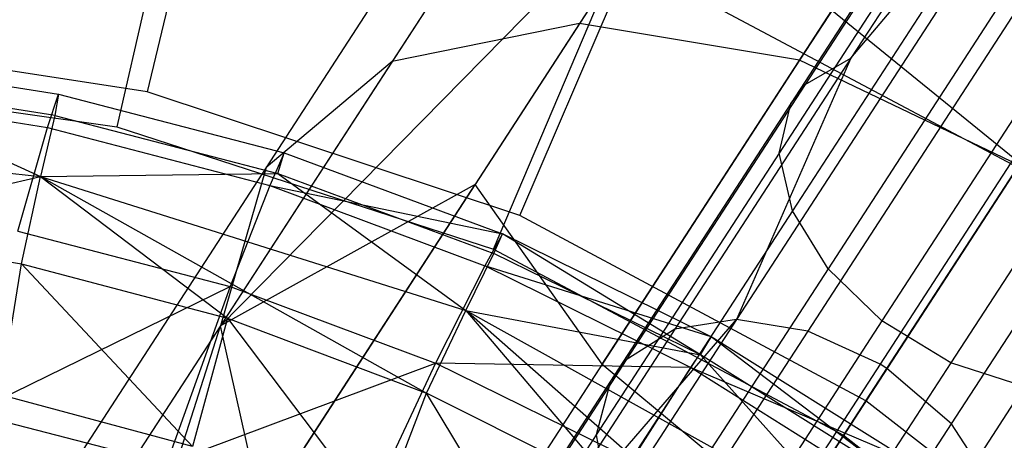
# Model space of a CAD drawing. Extents: x 1.6 to 24.9, y -15.7 to 0.
# Tile 123 of 246: x 5.779 to 6.545, y -10.324 to -9.997. Entities that reach past the tile are written whole.
import ezdxf

# ---------------------------------------------------------------- set-up
doc = ezdxf.new("R2010")
doc.units = 0
doc.header["$LTSCALE"] = 2.54
doc.layers.get('0').update_dxf_attribs({"color": 13, "linetype": 'CONTINUOUS'})

# ---------------------------------------------------------------- blocks, each defined once
blk = doc.blocks.new('ARES-203-D_STL')
at = {"color": 0}
for p, q in [((6.51036, -9.54434, 3.54014), (6.21468, -9.99964, 3.94298)), ((6.51036, -9.54434, 3.54014), (6.21468, -9.99964, 3.94298)), ((6.37496, -9.55781, 3.40584), (6.06898, -10.02898, 3.82272)), ((6.37496, -9.55781, 3.40584), (6.06898, -10.02898, 3.82272)), ((6.67463, -9.58326, 3.62987), (6.38584, -10.02796, 4.02333)), ((6.67463, -9.58326, 3.62987), (6.38584, -10.02796, 4.02333)), ((6.28904, -9.62163, 3.24743), (5.9709, -10.11152, 3.68087)), ((6.28904, -9.62163, 3.24743), (5.9709, -10.11152, 3.68087)), ((5.97927, -9.63388, 10.64433), (5.87844, -10.05257, 10.2859)), ((5.97927, -9.63388, 10.64433), (5.87844, -10.05257, 10.2859)), ((6.26569, -9.72607, 3.08902), (5.93539, -10.23468, 3.53902)), ((6.26569, -9.72607, 3.08902), (5.93539, -10.23468, 3.53902)), ((6.16812, -10.14896, 10.2859), (6.33826, -9.75334, 10.64433)), ((6.16812, -10.14896, 10.2859), (6.33826, -9.75334, 10.64433)), ((6.6145, -9.80204, 5.4298), (6.33667, -10.22986, 5.83518)), ((6.6145, -9.80204, 5.4298), (6.33667, -10.22986, 5.83518)), ((6.42571, -10.02642, 5.58268), (6.6145, -9.80204, 5.4298)), ((6.42571, -10.02642, 5.58268), (6.6145, -9.80204, 5.4298)), ((6.57007, -9.80413, 5.39051), (6.42571, -10.02642, 5.58268)), ((6.57007, -9.80413, 5.39051), (6.42571, -10.02642, 5.58268)), ((6.66749, -9.81477, 5.45731), (6.39209, -10.23884, 5.85905)), ((6.66749, -9.81477, 5.45731), (6.39209, -10.23884, 5.85905)), ((6.53666, -9.82131, 5.34117), (6.39005, -10.04706, 5.53641)), ((6.53666, -9.82131, 5.34117), (6.39005, -10.04706, 5.53641)), ((5.91064, -9.8376, 10.58237), (5.85472, -10.07981, 10.3659)), ((5.91064, -9.8376, 10.58237), (5.85472, -10.07981, 10.3659)), ((6.52668, -9.83435, 5.31639), (6.37895, -10.06184, 5.51317)), ((6.52668, -9.83435, 5.31639), (6.37895, -10.06184, 5.51317)), ((6.72275, -9.84186, 5.46848), (6.44834, -10.26441, 5.86875)), ((6.72275, -9.84186, 5.46848), (6.44834, -10.26441, 5.86875)), ((6.45368, -10.26778, 5.86883), (6.72808, -9.84525, 5.46858)), ((6.45368, -10.26778, 5.86883), (6.72808, -9.84525, 5.46858)), ((6.30845, -9.85525, 2.95473), (5.93539, -10.23468, 3.53902)), ((6.30845, -9.85525, 2.95473), (5.93539, -10.23468, 3.53902)), ((6.30845, -9.85525, 2.95473), (6.13348, -10.12468, 3.1752)), ((6.30845, -9.85525, 2.95473), (6.13348, -10.12468, 3.1752)), ((6.51988, -9.86936, 5.26634), (6.36986, -10.10037, 5.46624)), ((6.51988, -9.86936, 5.26634), (6.36986, -10.10037, 5.46624)), ((6.5039, -10.31083, 5.85961), (6.77924, -9.88684, 5.45795)), ((6.5039, -10.31083, 5.85961), (6.77924, -9.88684, 5.45795)), ((6.53221, -9.91123, 5.22336), (6.38023, -10.14526, 5.42594)), ((6.53221, -9.91123, 5.22336), (6.38023, -10.14526, 5.42594)), ((6.43735, -10.29293, 10.2859), (6.6719, -9.93175, 10.64433)), ((6.43735, -10.29293, 10.2859), (6.6719, -9.93175, 10.64433)), ((6.14783, -10.17504, 10.3659), (6.24496, -9.94623, 10.58237)), ((6.14783, -10.17504, 10.3659), (6.24496, -9.94623, 10.58237)), ((6.24496, -9.94623, 10.58237), (6.55533, -10.11126, 10.58237)), ((6.24496, -9.94623, 10.58237), (6.55533, -10.11126, 10.58237)), ((6.56133, -9.95404, 5.19303), (6.40797, -10.19021, 5.39749)), ((6.56133, -9.95404, 5.19303), (6.40797, -10.19021, 5.39749)), ((6.23232, -10.26436, 3.08992), (6.41082, -9.98948, 2.86499)), ((6.23232, -10.26436, 3.08992), (6.41082, -9.98948, 2.86499)), ((6.55722, -10.10835, 2.83348), (6.41082, -9.98948, 2.86499)), ((6.55722, -10.10835, 2.83348), (6.41082, -9.98948, 2.86499)), ((6.21468, -9.99964, 3.94298), (5.95572, -10.39841, 4.41982)), ((6.21468, -9.99964, 3.94298), (5.95572, -10.39841, 4.41982)), ((6.21468, -9.99964, 3.94298), (6.06898, -10.02898, 3.82272)), ((6.21468, -9.99964, 3.94298), (6.06898, -10.02898, 3.82272)), ((6.38584, -10.02796, 4.02333), (6.21468, -9.99964, 3.94298)), ((6.38584, -10.02796, 4.02333), (6.21468, -9.99964, 3.94298)), ((6.60382, -9.99351, 5.17795), (6.44977, -10.23074, 5.38335)), ((6.60382, -9.99351, 5.17795), (6.44977, -10.23074, 5.38335)), ((5.87844, -10.05257, 10.2859), (5.57663, -10.00652, 10.2859)), ((5.87844, -10.05257, 10.2859), (5.57663, -10.00652, 10.2859)), ((5.63027, -10.02667, 18.61302), (5.80954, -10.05443, 18.6134)), ((5.63027, -10.02667, 18.61302), (5.80954, -10.05443, 18.6134)), ((6.06898, -10.02898, 3.82272), (5.80099, -10.44165, 4.31618)), ((6.06898, -10.02898, 3.82272), (5.80099, -10.44165, 4.31618)), ((6.06898, -10.02898, 3.82272), (5.9709, -10.11152, 3.68087)), ((6.06898, -10.02898, 3.82272), (5.9709, -10.11152, 3.68087)), ((6.38584, -10.02796, 4.02333), (6.13291, -10.41744, 4.48906)), ((6.38584, -10.02796, 4.02333), (6.13291, -10.41744, 4.48906)), ((6.42571, -10.02642, 5.58268), (6.28876, -10.23731, 5.80109)), ((6.42571, -10.02642, 5.58268), (6.28876, -10.23731, 5.80109)), ((6.42571, -10.02642, 5.58268), (6.33667, -10.22986, 5.83518)), ((6.42571, -10.02642, 5.58268), (6.33667, -10.22986, 5.83518)), ((6.55639, -10.10963, 4.05155), (6.38584, -10.02796, 4.02333)), ((6.55639, -10.10963, 4.05155), (6.38584, -10.02796, 4.02333)), ((6.39005, -10.04706, 5.53641), (6.42571, -10.02642, 5.58268)), ((6.39005, -10.04706, 5.53641), (6.42571, -10.02642, 5.58268)), ((6.65735, -10.02637, 5.18037), (6.5034, -10.26343, 5.38562)), ((6.65735, -10.02637, 5.18037), (6.5034, -10.26343, 5.38562)), ((5.54953, -10.03691, 10.3659), (5.85472, -10.07981, 10.3659)), ((5.54953, -10.03691, 10.3659), (5.85472, -10.07981, 10.3659)), ((5.80665, -10.07113, 18.17737), (5.62949, -10.04373, 18.17707)), ((5.62949, -10.04373, 18.17707), (5.79551, -10.11844, 17.75003)), ((5.62949, -10.04373, 18.17707), (5.79551, -10.11844, 17.75003)), ((5.80665, -10.07113, 18.17737), (5.62949, -10.04373, 18.17707)), ((5.62412, -10.0529, 19.05195), (5.80086, -10.08036, 19.05222)), ((5.62412, -10.0529, 19.05195), (5.80086, -10.08036, 19.05222)), ((6.16812, -10.14896, 10.2859), (5.87844, -10.05257, 10.2859)), ((6.16812, -10.14896, 10.2859), (5.87844, -10.05257, 10.2859)), ((6.39005, -10.04706, 5.53641), (6.25098, -10.26121, 5.75829)), ((6.39005, -10.04706, 5.53641), (6.25098, -10.26121, 5.75829)), ((6.37895, -10.06184, 5.51317), (6.39005, -10.04706, 5.53641)), ((6.37895, -10.06184, 5.51317), (6.39005, -10.04706, 5.53641)), ((5.80086, -10.08036, 19.05222), (5.80954, -10.05443, 18.6134)), ((5.80086, -10.08036, 19.05222), (5.80954, -10.05443, 18.6134)), ((5.80954, -10.05443, 18.6134), (5.80665, -10.07113, 18.17737)), ((5.80954, -10.05443, 18.6134), (5.80665, -10.07113, 18.17737)), ((5.80954, -10.05443, 18.6134), (5.98499, -10.10007, 18.61376)), ((5.80954, -10.05443, 18.6134), (5.98499, -10.10007, 18.61376)), ((6.37895, -10.06184, 5.51317), (6.23881, -10.27763, 5.73679)), ((6.37895, -10.06184, 5.51317), (6.23881, -10.27763, 5.73679)), ((6.36986, -10.10037, 5.46624), (6.37895, -10.06184, 5.51317)), ((6.36986, -10.10037, 5.46624), (6.37895, -10.06184, 5.51317)), ((5.80665, -10.07113, 18.17737), (5.79551, -10.11844, 17.75003)), ((5.80665, -10.07113, 18.17737), (5.79551, -10.11844, 17.75003)), ((5.80665, -10.07113, 18.17737), (5.98011, -10.11616, 18.17768)), ((5.80665, -10.07113, 18.17737), (5.98011, -10.11616, 18.17768)), ((5.45064, -10.08261, 17.74988), (5.79551, -10.11844, 17.75003)), ((5.45064, -10.08261, 17.74988), (5.79551, -10.11844, 17.75003)), ((5.77791, -10.16115, 19.48842), (5.80086, -10.08036, 19.05222)), ((5.77791, -10.16115, 19.48842), (5.80086, -10.08036, 19.05222)), ((5.80086, -10.08036, 19.05222), (5.97381, -10.12549, 19.05249)), ((5.80086, -10.08036, 19.05222), (5.97381, -10.12549, 19.05249)), ((5.85472, -10.07981, 10.3659), (6.14783, -10.17504, 10.3659)), ((5.85472, -10.07981, 10.3659), (6.14783, -10.17504, 10.3659)), ((5.98499, -10.10007, 18.61376), (5.97381, -10.12549, 19.05249)), ((5.98499, -10.10007, 18.61376), (5.97381, -10.12549, 19.05249)), ((5.98011, -10.11616, 18.17768), (5.98499, -10.10007, 18.61376)), ((5.98011, -10.11616, 18.17768), (5.98499, -10.10007, 18.61376)), ((5.98499, -10.10007, 18.61376), (6.15474, -10.16317, 18.61413)), ((5.98499, -10.10007, 18.61376), (6.15474, -10.16317, 18.61413)), ((6.36986, -10.10037, 5.46624), (6.22757, -10.31947, 5.69336)), ((6.36986, -10.10037, 5.46624), (6.22757, -10.31947, 5.69336)), ((6.38023, -10.14526, 5.42594), (6.36986, -10.10037, 5.46624)), ((6.38023, -10.14526, 5.42594), (6.36986, -10.10037, 5.46624)), ((5.9709, -10.11152, 3.68087), (5.69227, -10.54057, 4.19393)), ((5.9709, -10.11152, 3.68087), (5.69227, -10.54057, 4.19393)), ((5.9709, -10.11152, 3.68087), (5.93539, -10.23468, 3.53902)), ((5.9709, -10.11152, 3.68087), (5.93539, -10.23468, 3.53902)), ((6.55639, -10.10963, 4.05155), (6.30557, -10.49585, 4.51338)), ((6.55639, -10.10963, 4.05155), (6.30557, -10.49585, 4.51338)), ((6.55722, -10.10835, 2.83348), (6.37747, -10.38514, 3.05998)), ((6.55722, -10.10835, 2.83348), (6.37747, -10.38514, 3.05998)), ((6.55533, -10.11126, 10.58237), (6.41995, -10.31973, 10.3659)), ((6.55533, -10.11126, 10.58237), (6.41995, -10.31973, 10.3659)), ((5.61716, -10.16058, 17.34184), (5.79551, -10.11844, 17.75003)), ((5.61716, -10.16058, 17.34184), (5.79551, -10.11844, 17.75003)), ((5.78068, -10.18639, 17.34189), (5.79551, -10.11844, 17.75003)), ((5.78068, -10.18639, 17.34189), (5.79551, -10.11844, 17.75003)), ((5.79551, -10.11844, 17.75003), (5.98011, -10.11616, 18.17768)), ((5.79551, -10.11844, 17.75003), (5.98011, -10.11616, 18.17768)), ((5.79551, -10.11844, 17.75003), (5.94078, -10.22872, 17.34193)), ((5.79551, -10.11844, 17.75003), (5.94078, -10.22872, 17.34193)), ((5.79551, -10.11844, 17.75003), (6.09575, -10.28713, 17.34197)), ((5.79551, -10.11844, 17.75003), (6.09575, -10.28713, 17.34197)), ((5.79551, -10.11844, 17.75003), (6.1262, -10.22272, 17.75018)), ((5.79551, -10.11844, 17.75003), (6.1262, -10.22272, 17.75018)), ((5.98011, -10.11616, 18.17768), (6.1262, -10.22272, 17.75018)), ((5.98011, -10.11616, 18.17768), (6.1262, -10.22272, 17.75018)), ((5.98011, -10.11616, 18.17768), (6.14804, -10.17841, 18.17798)), ((5.98011, -10.11616, 18.17768), (6.14804, -10.17841, 18.17798)), ((6.13348, -10.12468, 3.1752), (5.93539, -10.23468, 3.53902)), ((6.13348, -10.12468, 3.1752), (5.93539, -10.23468, 3.53902)), ((5.97381, -10.12549, 19.05249), (5.94293, -10.20417, 19.48844)), ((5.97381, -10.12549, 19.05249), (5.94293, -10.20417, 19.48844)), ((5.96785, -10.37972, 3.41877), (6.13348, -10.12468, 3.1752)), ((5.96785, -10.37972, 3.41877), (6.13348, -10.12468, 3.1752)), ((5.97381, -10.12549, 19.05249), (6.15474, -10.16317, 18.61413)), ((5.97381, -10.12549, 19.05249), (6.15474, -10.16317, 18.61413)), ((5.97381, -10.12549, 19.05249), (6.14109, -10.18788, 19.05275)), ((5.97381, -10.12549, 19.05249), (6.14109, -10.18788, 19.05275)), ((6.23232, -10.26436, 3.08992), (6.13348, -10.12468, 3.1752)), ((6.23232, -10.26436, 3.08992), (6.13348, -10.12468, 3.1752)), ((6.38023, -10.14526, 5.42594), (6.2361, -10.3672, 5.65607)), ((6.38023, -10.14526, 5.42594), (6.2361, -10.3672, 5.65607)), ((6.40797, -10.19021, 5.39749), (6.38023, -10.14526, 5.42594)), ((6.40797, -10.19021, 5.39749), (6.38023, -10.14526, 5.42594)), ((6.43735, -10.29293, 10.2859), (6.16812, -10.14896, 10.2859)), ((6.43735, -10.29293, 10.2859), (6.16812, -10.14896, 10.2859)), ((5.61716, -10.16058, 17.34184), (5.78068, -10.18639, 17.34189)), ((5.61716, -10.16058, 17.34184), (5.78068, -10.18639, 17.34189)), ((5.77791, -10.16115, 19.48842), (5.94293, -10.20417, 19.48844)), ((5.77791, -10.16115, 19.48842), (5.94293, -10.20417, 19.48844)), ((6.15474, -10.16317, 18.61413), (6.14109, -10.18788, 19.05275)), ((6.15474, -10.16317, 18.61413), (6.14109, -10.18788, 19.05275)), ((6.14804, -10.17841, 18.17798), (6.15474, -10.16317, 18.61413)), ((6.14804, -10.17841, 18.17798), (6.15474, -10.16317, 18.61413)), ((6.31697, -10.24318, 18.61447), (6.15474, -10.16317, 18.61413)), ((6.31697, -10.24318, 18.61447), (6.15474, -10.16317, 18.61413)), ((6.30865, -10.25733, 18.17826), (6.15474, -10.16317, 18.61413)), ((6.30865, -10.25733, 18.17826), (6.15474, -10.16317, 18.61413)), ((6.14783, -10.17504, 10.3659), (6.41995, -10.31973, 10.3659)), ((6.14783, -10.17504, 10.3659), (6.41995, -10.31973, 10.3659)), ((6.1262, -10.22272, 17.75018), (6.14804, -10.17841, 18.17798)), ((6.1262, -10.22272, 17.75018), (6.14804, -10.17841, 18.17798)), ((6.30865, -10.25733, 18.17826), (6.14804, -10.17841, 18.17798)), ((6.30865, -10.25733, 18.17826), (6.14804, -10.17841, 18.17798)), ((5.76426, -10.28844, 16.96275), (5.78068, -10.18639, 17.34189)), ((5.76426, -10.28844, 16.96275), (5.78068, -10.18639, 17.34189)), ((5.91373, -10.32857, 16.9632), (5.78068, -10.18639, 17.34189)), ((5.78068, -10.18639, 17.34189), (5.94078, -10.22872, 17.34193)), ((5.91373, -10.32857, 16.9632), (5.78068, -10.18639, 17.34189)), ((5.78068, -10.18639, 17.34189), (5.94078, -10.22872, 17.34193)), ((6.14109, -10.18788, 19.05275), (6.10265, -10.26359, 19.48846)), ((6.14109, -10.18788, 19.05275), (6.10265, -10.26359, 19.48846)), ((6.30089, -10.26697, 19.053), (6.14109, -10.18788, 19.05275)), ((6.30089, -10.26697, 19.053), (6.14109, -10.18788, 19.05275)), ((6.31697, -10.24318, 18.61447), (6.14109, -10.18788, 19.05275)), ((6.31697, -10.24318, 18.61447), (6.14109, -10.18788, 19.05275)), ((6.40797, -10.19021, 5.39749), (6.26254, -10.41414, 5.62975)), ((6.40797, -10.19021, 5.39749), (6.26254, -10.41414, 5.62975)), ((6.44977, -10.23074, 5.38335), (6.40797, -10.19021, 5.39749)), ((6.44977, -10.23074, 5.38335), (6.40797, -10.19021, 5.39749)), ((5.74191, -10.30261, 19.9183), (5.94293, -10.20417, 19.48844)), ((5.74191, -10.30261, 19.9183), (5.94293, -10.20417, 19.48844)), ((5.94293, -10.20417, 19.48844), (5.89361, -10.34167, 19.91807)), ((5.94293, -10.20417, 19.48844), (5.89361, -10.34167, 19.91807)), ((5.94293, -10.20417, 19.48844), (6.10265, -10.26359, 19.48846)), ((5.94293, -10.20417, 19.48844), (6.10265, -10.26359, 19.48846)), ((5.94078, -10.22872, 17.34193), (5.91373, -10.32857, 16.9632)), ((5.94078, -10.22872, 17.34193), (5.91373, -10.32857, 16.9632)), ((5.94078, -10.22872, 17.34193), (6.05829, -10.3839, 16.96363)), ((5.94078, -10.22872, 17.34193), (6.05829, -10.3839, 16.96363)), ((5.94078, -10.22872, 17.34193), (6.09575, -10.28713, 17.34197)), ((5.94078, -10.22872, 17.34193), (6.09575, -10.28713, 17.34197)), ((6.09575, -10.28713, 17.34197), (6.1262, -10.22272, 17.75018)), ((6.09575, -10.28713, 17.34197), (6.1262, -10.22272, 17.75018)), ((6.1262, -10.22272, 17.75018), (6.24398, -10.3611, 17.34201)), ((6.42916, -10.39126, 17.75033), (6.1262, -10.22272, 17.75018)), ((6.1262, -10.22272, 17.75018), (6.30865, -10.25733, 18.17826)), ((6.42916, -10.39126, 17.75033), (6.1262, -10.22272, 17.75018)), ((6.38412, -10.44965, 17.34204), (6.1262, -10.22272, 17.75018)), ((6.38412, -10.44965, 17.34204), (6.1262, -10.22272, 17.75018)), ((6.1262, -10.22272, 17.75018), (6.24398, -10.3611, 17.34201)), ((6.1262, -10.22272, 17.75018), (6.30865, -10.25733, 18.17826)), ((5.93539, -10.23468, 3.53902), (5.64611, -10.68013, 4.07168)), ((5.93539, -10.23468, 3.53902), (5.64611, -10.68013, 4.07168)), ((5.81313, -10.61798, 3.6832), (5.93539, -10.23468, 3.53902)), ((5.81313, -10.61798, 3.6832), (5.93539, -10.23468, 3.53902)), ((5.96785, -10.37972, 3.41877), (5.93539, -10.23468, 3.53902)), ((5.96785, -10.37972, 3.41877), (5.93539, -10.23468, 3.53902)), ((6.33667, -10.22986, 5.83518), (6.09759, -10.59801, 6.3309)), ((6.33667, -10.22986, 5.83518), (6.09759, -10.59801, 6.3309)), ((6.16348, -10.43021, 6.0391), (6.33667, -10.22986, 5.83518)), ((6.16348, -10.43021, 6.0391), (6.33667, -10.22986, 5.83518)), ((6.33667, -10.22986, 5.83518), (6.28876, -10.23731, 5.80109)), ((6.33667, -10.22986, 5.83518), (6.28876, -10.23731, 5.80109)), ((6.44977, -10.23074, 5.38335), (6.30369, -10.45567, 5.61667)), ((6.44977, -10.23074, 5.38335), (6.30369, -10.45567, 5.61667)), ((6.39209, -10.23884, 5.85905), (6.33667, -10.22986, 5.83518)), ((6.39209, -10.23884, 5.85905), (6.33667, -10.22986, 5.83518)), ((6.5034, -10.26343, 5.38562), (6.44977, -10.23074, 5.38335)), ((6.5034, -10.26343, 5.38562), (6.44977, -10.23074, 5.38335)), ((6.39209, -10.23884, 5.85905), (6.15505, -10.60387, 6.35055)), ((6.39209, -10.23884, 5.85905), (6.15505, -10.60387, 6.35055)), ((6.28876, -10.23731, 5.80109), (6.16348, -10.43021, 6.0391)), ((6.28876, -10.23731, 5.80109), (6.16348, -10.43021, 6.0391)), ((6.28876, -10.23731, 5.80109), (6.25098, -10.26121, 5.75829)), ((6.28876, -10.23731, 5.80109), (6.25098, -10.26121, 5.75829)), ((6.31697, -10.24318, 18.61447), (6.30089, -10.26697, 19.053)), ((6.31697, -10.24318, 18.61447), (6.30089, -10.26697, 19.053)), ((6.30865, -10.25733, 18.17826), (6.31697, -10.24318, 18.61447)), ((6.30865, -10.25733, 18.17826), (6.31697, -10.24318, 18.61447)), ((6.47012, -10.33906, 18.61481), (6.31697, -10.24318, 18.61447)), ((6.47012, -10.33906, 18.61481), (6.31697, -10.24318, 18.61447)), ((6.46045, -10.35192, 18.17854), (6.31697, -10.24318, 18.61447)), ((6.46045, -10.35192, 18.17854), (6.31697, -10.24318, 18.61447)), ((6.44834, -10.26441, 5.86875), (6.39209, -10.23884, 5.85905)), ((6.44834, -10.26441, 5.86875), (6.39209, -10.23884, 5.85905)), ((6.46045, -10.35192, 18.17854), (6.30865, -10.25733, 18.17826)), ((6.46045, -10.35192, 18.17854), (6.30865, -10.25733, 18.17826)), ((6.42916, -10.39126, 17.75033), (6.30865, -10.25733, 18.17826)), ((6.42916, -10.39126, 17.75033), (6.30865, -10.25733, 18.17826)), ((5.89361, -10.34167, 19.91807), (6.10265, -10.26359, 19.48846)), ((5.89361, -10.34167, 19.91807), (6.10265, -10.26359, 19.48846)), ((6.10265, -10.26359, 19.48846), (6.04071, -10.39554, 19.91784)), ((6.10265, -10.26359, 19.48846), (6.04071, -10.39554, 19.91784)), ((6.23232, -10.26436, 3.08992), (6.06334, -10.52456, 3.33842)), ((6.23232, -10.26436, 3.08992), (6.06334, -10.52456, 3.33842)), ((6.25535, -10.3389, 19.48849), (6.10265, -10.26359, 19.48846)), ((6.25535, -10.3389, 19.48849), (6.10265, -10.26359, 19.48846)), ((6.30089, -10.26697, 19.053), (6.10265, -10.26359, 19.48846)), ((6.30089, -10.26697, 19.053), (6.10265, -10.26359, 19.48846)), ((6.25098, -10.26121, 5.75829), (6.1238, -10.45705, 5.99997)), ((6.25098, -10.26121, 5.75829), (6.1238, -10.45705, 5.99997)), ((6.44834, -10.26441, 5.86875), (6.21212, -10.62816, 6.35852)), ((6.44834, -10.26441, 5.86875), (6.21212, -10.62816, 6.35852)), ((6.21747, -10.63152, 6.35859), (6.45368, -10.26778, 5.86883)), ((6.21747, -10.63152, 6.35859), (6.45368, -10.26778, 5.86883)), ((6.23232, -10.26436, 3.08992), (6.37747, -10.38514, 3.05998)), ((6.23232, -10.26436, 3.08992), (6.37747, -10.38514, 3.05998)), ((6.25098, -10.26121, 5.75829), (6.23881, -10.27763, 5.73679)), ((6.25098, -10.26121, 5.75829), (6.23881, -10.27763, 5.73679)), ((6.30089, -10.26697, 19.053), (6.25535, -10.3389, 19.48849)), ((6.30089, -10.26697, 19.053), (6.25535, -10.3389, 19.48849)), ((6.45167, -10.36172, 19.05324), (6.30089, -10.26697, 19.053)), ((6.45167, -10.36172, 19.05324), (6.30089, -10.26697, 19.053)), ((6.47012, -10.33906, 18.61481), (6.30089, -10.26697, 19.053)), ((6.47012, -10.33906, 18.61481), (6.30089, -10.26697, 19.053)), ((6.5034, -10.26343, 5.38562), (6.35743, -10.4882, 5.61876)), ((6.5034, -10.26343, 5.38562), (6.35743, -10.4882, 5.61876)), ((6.45368, -10.26778, 5.86883), (6.44834, -10.26441, 5.86875)), ((6.45368, -10.26778, 5.86883), (6.44834, -10.26441, 5.86875)), ((6.5039, -10.31083, 5.85961), (6.45368, -10.26778, 5.86883)), ((6.5039, -10.31083, 5.85961), (6.45368, -10.26778, 5.86883)), ((6.56046, -10.28194, 5.4052), (6.5034, -10.26343, 5.38562)), ((6.56046, -10.28194, 5.4052), (6.5034, -10.26343, 5.38562)), ((6.23881, -10.27763, 5.73679), (6.11067, -10.47494, 5.98031)), ((6.23881, -10.27763, 5.73679), (6.11067, -10.47494, 5.98031)), ((6.23881, -10.27763, 5.73679), (6.22757, -10.31947, 5.69336)), ((6.23881, -10.27763, 5.73679), (6.22757, -10.31947, 5.69336)), ((6.56046, -10.28194, 5.4052), (6.41538, -10.50533, 5.63689)), ((6.56046, -10.28194, 5.4052), (6.41538, -10.50533, 5.63689)), ((5.91373, -10.32857, 16.9632), (5.76426, -10.28844, 16.96275)), ((5.91373, -10.32857, 16.9632), (5.76426, -10.28844, 16.96275)), ((6.05829, -10.3839, 16.96363), (6.09575, -10.28713, 17.34197)), ((6.05829, -10.3839, 16.96363), (6.09575, -10.28713, 17.34197)), ((6.24398, -10.3611, 17.34201), (6.09575, -10.28713, 17.34197)), ((6.24398, -10.3611, 17.34201), (6.09575, -10.28713, 17.34197)), ((6.19638, -10.45389, 16.96405), (6.09575, -10.28713, 17.34197)), ((6.19638, -10.45389, 16.96405), (6.09575, -10.28713, 17.34197)), ((6.67837, -10.48032, 10.2859), (6.43735, -10.29293, 10.2859)), ((6.67837, -10.48032, 10.2859), (6.43735, -10.29293, 10.2859)), ((5.74191, -10.30261, 19.9183), (5.89361, -10.34167, 19.91807)), ((5.74191, -10.30261, 19.9183), (5.89361, -10.34167, 19.91807)), ((6.2669, -10.67578, 6.351), (6.5039, -10.31083, 5.85961)), ((6.2669, -10.67578, 6.351), (6.5039, -10.31083, 5.85961)), ((6.53697, -10.36161, 5.8337), (6.5039, -10.31083, 5.85961)), ((6.53697, -10.36161, 5.8337), (6.5039, -10.31083, 5.85961)), ((6.22757, -10.31947, 5.69336), (6.09751, -10.51975, 5.94061)), ((6.22757, -10.31947, 5.69336), (6.09751, -10.51975, 5.94061)), ((6.22757, -10.31947, 5.69336), (6.2361, -10.3672, 5.65607)), ((6.22757, -10.31947, 5.69336), (6.2361, -10.3672, 5.65607)), ((6.41995, -10.31973, 10.3659), (6.6628, -10.50947, 10.3659)), ((6.41995, -10.31973, 10.3659), (6.6628, -10.50947, 10.3659))]:
    blk.add_line(p, q, dxfattribs=at)

msp = doc.modelspace()

# ---------------------------------------------------------------- block references
at = {"color": 0}
msp.add_blockref('ARES-203-D_STL', (0, 0), dxfattribs=at)

doc.saveas('drawing.dxf')
